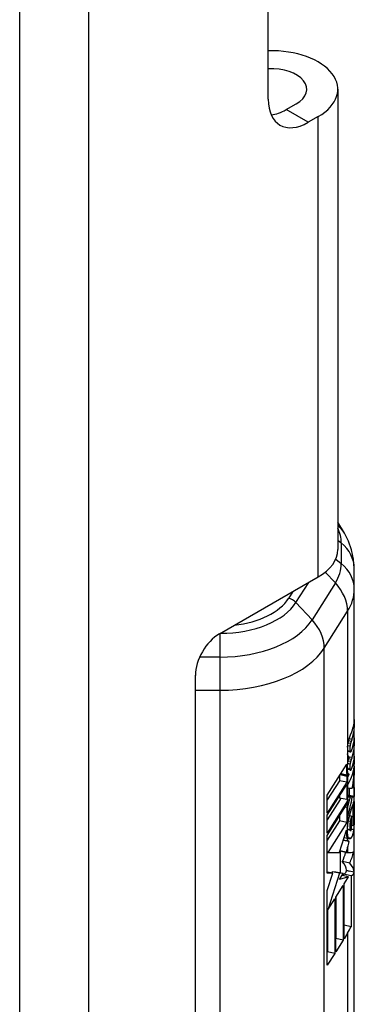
# Model space of a CAD drawing. Header units: inches. Extents: x 0 to 160, y -11 to 104.
# Tile 13 of 19: x 139.922 to 140.515, y 58.46 to 60.207. Entities that reach past the tile are written whole.
import ezdxf

# ---------------------------------------------------------------- set-up
doc = ezdxf.new("R2010")
doc.units = ezdxf.units.IN
doc.header["$LTSCALE"] = 9.614827
doc.header["$MEASUREMENT"] = 0
doc.layers.add('Visible Edges(ANSI)', color=7, linetype='Continuous', lineweight=25)
doc.layers.add('Visible Tangent Edges(ANSI)', color=7, linetype='Continuous', lineweight=25)

msp = doc.modelspace()

# ---------------------------------------------------------------- linework, layer by layer
at = {"layer": 'Visible Edges(ANSI)'}
for p, q in [((140.3626, 60.0656), (140.3626, 75.1989)), ((140.4857, 60.0833), (140.4857, 59.2668)), ((140.3944, 60.0472), (140.4121, 60.0574)), ((140.451, 60.035), (140.4333, 60.0248)), ((140.4973, 59.2958), (140.4857, 59.3153)), ((140.5148, 59.1967), (140.5148, 59.2333)), ((140.276, 59.1174), (140.451, 59.2185)), ((140.5148, 58.3949), (140.5148, 59.1967)), ((140.2336, 58.1597), (140.2336, 59.0439)), ((140.5148, 58.9658), (140.5148, 58.9515)), ((140.5148, 58.9515), (140.513, 58.9519)), ((140.5148, 58.9333), (140.5148, 58.919)), ((140.508, 58.9079), (140.5027, 58.909)), ((140.503, 58.9165), (140.5031, 58.9176)), ((140.5148, 58.919), (140.513, 58.9194)), ((140.506, 58.8994), (140.5055, 58.8996)), ((140.5148, 58.9008), (140.5148, 58.8866)), ((140.4671, 58.8313), (140.5017, 58.8861)), ((140.5082, 58.8757), (140.5027, 58.8768)), ((140.5148, 58.8866), (140.513, 58.8869)), ((140.5148, 58.8828), (140.5148, 58.8666)), ((140.4886, 58.857), (140.4671, 58.8229)), ((140.5016, 58.8543), (140.4671, 58.7997)), ((140.4886, 58.8654), (140.4886, 58.857)), ((140.5016, 58.8543), (140.4886, 58.857)), ((140.5016, 58.8647), (140.4898, 58.8672)), ((140.5024, 58.866), (140.4906, 58.8685)), ((140.5024, 58.866), (140.5016, 58.8647)), ((140.5016, 58.8647), (140.5016, 58.8543)), ((140.5032, 58.85), (140.5032, 58.8634)), ((140.506, 58.8683), (140.5055, 58.8684)), ((140.506, 58.8681), (140.506, 58.8683)), ((140.5148, 58.8666), (140.5141, 58.8667)), ((140.4671, 58.7957), (140.5016, 58.8503)), ((140.5016, 58.8503), (140.5016, 58.8236)), ((140.5032, 58.8284), (140.5032, 58.8441)), ((140.506, 58.8439), (140.506, 58.8308)), ((140.5134, 58.8438), (140.5113, 58.8442)), ((140.5148, 58.8449), (140.5148, 58.829)), ((140.4671, 58.7997), (140.4671, 58.8313)), ((140.49, 58.8237), (140.4671, 58.7873)), ((140.503, 58.821), (140.4671, 58.7641)), ((140.4886, 58.8298), (140.4886, 58.8263)), ((140.5016, 58.8236), (140.4886, 58.8263)), ((140.5016, 58.8236), (140.5023, 58.8236)), ((140.5023, 58.8236), (140.503, 58.8236)), ((140.506, 58.8308), (140.5032, 58.8314)), ((140.5082, 58.8285), (140.5032, 58.8296)), ((140.5148, 58.829), (140.506, 58.8308)), ((140.5112, 58.8279), (140.5082, 58.8285)), ((140.5134, 58.8056), (140.5134, 58.8182)), ((140.4671, 58.7601), (140.503, 58.817)), ((140.5015, 58.8096), (140.4987, 58.8102)), ((140.503, 58.8143), (140.5015, 58.8096)), ((140.5015, 58.8096), (140.5015, 58.7831)), ((140.5032, 58.794), (140.5032, 58.8102)), ((140.5123, 58.8145), (140.5123, 58.7771)), ((140.5137, 58.806), (140.5134, 58.8061)), ((140.4671, 58.7641), (140.4671, 58.7957)), ((140.4886, 58.7858), (140.4671, 58.7517)), ((140.5015, 58.7831), (140.468, 58.7299)), ((140.4886, 58.7941), (140.4886, 58.7858)), ((140.5015, 58.7831), (140.4886, 58.7858)), ((140.5102, 58.7939), (140.5065, 58.7946)), ((140.5102, 58.7707), (140.5102, 58.7939)), ((140.4886, 58.7301), (140.5011, 58.7695)), ((140.5082, 58.7684), (140.5027, 58.7696)), ((140.5123, 58.7771), (140.5102, 58.7775)), ((140.4671, 58.7299), (140.4671, 58.7601)), ((140.5057, 58.749), (140.4953, 58.7512)), ((140.5001, 58.7297), (140.4892, 58.732)), ((140.5003, 58.7301), (140.5001, 58.7297)), ((140.503, 58.7387), (140.5003, 58.7301)), ((140.468, 58.7299), (140.4671, 58.7301)), ((140.4671, 58.7292), (140.4671, 58.7299)), ((140.4671, 58.7285), (140.4671, 58.7292)), ((140.4671, 58.6931), (140.4671, 58.7285)), ((140.468, 58.7299), (140.4885, 58.7298)), ((140.4885, 58.7298), (140.4886, 58.7301)), ((140.5067, 58.711), (140.4937, 58.7137)), ((140.5001, 58.7297), (140.503, 58.7297)), ((140.4755, 58.6956), (140.4749, 58.6934)), ((140.4823, 58.6949), (140.4755, 58.6956)), ((140.4885, 58.6929), (140.4755, 58.6956)), ((140.5011, 58.6981), (140.506, 58.6966)), ((140.5011, 58.6973), (140.5011, 58.6981)), ((140.506, 58.6966), (140.5011, 58.6973)), ((140.5148, 58.6947), (140.506, 58.6966)), ((140.4769, 58.693), (140.4671, 58.695)), ((140.4769, 58.693), (140.4671, 58.6931)), ((140.4671, 58.662), (140.4769, 58.693)), ((140.4885, 58.6929), (140.468, 58.6281)), ((140.4952, 58.6922), (140.4823, 58.6949)), ((140.4952, 58.6922), (140.4885, 58.6929)), ((140.4885, 58.6815), (140.4952, 58.6922)), ((140.503, 58.6859), (140.4885, 58.6815)), ((140.5048, 58.6865), (140.4932, 58.689)), ((140.5091, 58.6883), (140.496, 58.6911)), ((140.496, 58.6911), (140.496, 58.6884)), ((140.4969, 58.6738), (140.503, 58.6835)), ((140.5091, 58.6883), (140.5091, 58.5981)), ((140.4671, 58.5296), (140.4671, 58.662)), ((140.482, 58.6502), (140.4952, 58.6712)), ((140.4952, 58.6712), (140.4952, 58.5742)), ((140.4969, 58.5768), (140.4969, 58.6738)), ((140.468, 58.6281), (140.4803, 58.6476)), ((140.4803, 58.6476), (140.4803, 58.5506)), ((140.482, 58.5532), (140.482, 58.6502)), ((140.4823, 58.6507), (140.4823, 58.5769)), ((140.468, 58.6281), (140.4671, 58.6282)), ((140.4674, 58.6282), (140.4674, 58.5533)), ((140.468, 58.6281), (140.468, 58.6281)), ((140.5091, 58.5981), (140.4969, 58.6006)), ((140.4823, 58.5769), (140.482, 58.5765)), ((140.4952, 58.5742), (140.482, 58.5532)), ((140.4952, 58.5742), (140.4823, 58.5769)), ((140.503, 58.5865), (140.4969, 58.5768)), ((140.4674, 58.5533), (140.4671, 58.5529)), ((140.4803, 58.5506), (140.4671, 58.5296)), ((140.4803, 58.5506), (140.4674, 58.5533))]:
    msp.add_line(p, q, dxfattribs=at)
at = {"layer": 'Visible Edges(ANSI)', "flags": 128}
for points in [[(140.5148, 59.2333), (140.5136, 59.2502), (140.5101, 59.2665), (140.5045, 59.2818), (140.4973, 59.2958)], [(140.5065, 58.9336), (140.5066, 58.9339), (140.5068, 58.9343), (140.5069, 58.9346), (140.507, 58.935), (140.5071, 58.9353), (140.5072, 58.9356), (140.5074, 58.936), (140.5075, 58.9363), (140.5076, 58.9366), (140.5077, 58.9369), (140.5078, 58.9372), (140.508, 58.9375), (140.5081, 58.9378), (140.5082, 58.9381), (140.5083, 58.9384), (140.5084, 58.9387), (140.5085, 58.939), (140.5086, 58.9393), (140.5087, 58.9395), (140.5089, 58.9398), (140.509, 58.9401), (140.5091, 58.9403), (140.5092, 58.9406), (140.5093, 58.9408)], [(140.5031, 58.9176), (140.5031, 58.9179), (140.5031, 58.9183), (140.5032, 58.9186), (140.5032, 58.9189), (140.5033, 58.9193), (140.5033, 58.9196), (140.5033, 58.9199), (140.5034, 58.9203), (140.5034, 58.9206), (140.5035, 58.921), (140.5035, 58.9213), (140.5036, 58.9216), (140.5036, 58.922), (140.5037, 58.9223), (140.5038, 58.9227), (140.5038, 58.923), (140.5039, 58.9234), (140.504, 58.9237), (140.504, 58.924), (140.5041, 58.9244), (140.5042, 58.9247), (140.5042, 58.9251), (140.5043, 58.9254), (140.5044, 58.9258)], [(140.5044, 58.9258), (140.5044, 58.9261), (140.5045, 58.9265), (140.5046, 58.9268), (140.5047, 58.9271), (140.5048, 58.9275), (140.5049, 58.9278), (140.5049, 58.9282), (140.505, 58.9285), (140.5051, 58.9288), (140.5052, 58.9292), (140.5053, 58.9295), (140.5054, 58.9298), (140.5055, 58.9302), (140.5056, 58.9305), (140.5057, 58.9308), (140.5058, 58.9311), (140.5059, 58.9314), (140.506, 58.9317), (140.506, 58.9321), (140.5061, 58.9324), (140.5062, 58.9327), (140.5063, 58.933), (140.5064, 58.9333), (140.5065, 58.9336)], [(140.5082, 58.9228), (140.5081, 58.9226), (140.5081, 58.9225), (140.5081, 58.9223), (140.508, 58.9221), (140.508, 58.9219), (140.5079, 58.9217), (140.5079, 58.9216), (140.5078, 58.9214), (140.5078, 58.9212), (140.5078, 58.921), (140.5077, 58.9208), (140.5077, 58.9206), (140.5077, 58.9204), (140.5076, 58.9202), (140.5076, 58.92), (140.5075, 58.9198), (140.5075, 58.9197), (140.5075, 58.9195), (140.5074, 58.9193), (140.5074, 58.9191), (140.5074, 58.9189), (140.5074, 58.9187), (140.5073, 58.9185), (140.5073, 58.9183)], [(140.5094, 58.9267), (140.5094, 58.9265), (140.5093, 58.9264), (140.5093, 58.9263), (140.5092, 58.9261), (140.5091, 58.926), (140.5091, 58.9258), (140.509, 58.9257), (140.509, 58.9255), (140.5089, 58.9254), (140.5089, 58.9252), (140.5088, 58.9251), (140.5088, 58.9249), (140.5087, 58.9247), (140.5087, 58.9246), (140.5086, 58.9244), (140.5086, 58.9242), (140.5085, 58.9241), (140.5085, 58.9239), (140.5084, 58.9237), (140.5084, 58.9235), (140.5083, 58.9234), (140.5083, 58.9232), (140.5082, 58.923), (140.5082, 58.9228)], [(140.5107, 58.9303), (140.5107, 58.9301), (140.5106, 58.93), (140.5106, 58.9299), (140.5105, 58.9297), (140.5105, 58.9296), (140.5104, 58.9294), (140.5104, 58.9293), (140.5103, 58.9291), (140.5103, 58.929), (140.5102, 58.9288), (140.5101, 58.9287), (140.5101, 58.9285), (140.51, 58.9284), (140.51, 58.9282), (140.5099, 58.9281), (140.5099, 58.9279), (140.5098, 58.9278), (140.5097, 58.9276), (140.5097, 58.9275), (140.5096, 58.9273), (140.5096, 58.9271), (140.5095, 58.927), (140.5095, 58.9268), (140.5094, 58.9267)], [(140.503, 58.9165), (140.5029, 58.9154), (140.5028, 58.9143), (140.5027, 58.9131), (140.5027, 58.9121), (140.5027, 58.911), (140.5027, 58.91), (140.5027, 58.9092), (140.5027, 58.9084), (140.5027, 58.9077), (140.5027, 58.9072), (140.5027, 58.9067), (140.5028, 58.9063), (140.5028, 58.906), (140.5028, 58.9057), (140.5028, 58.9056), (140.5028, 58.9054), (140.5028, 58.9053), (140.5029, 58.9052), (140.5029, 58.905), (140.5029, 58.9049), (140.5029, 58.9048), (140.5029, 58.9046), (140.503, 58.9045), (140.503, 58.9044)], [(140.5073, 58.9183), (140.5072, 58.9178), (140.5072, 58.9173), (140.5071, 58.9168), (140.5071, 58.9163), (140.5071, 58.9158), (140.507, 58.9153), (140.507, 58.9148), (140.507, 58.9143), (140.507, 58.9139), (140.507, 58.9134), (140.507, 58.913), (140.507, 58.9125), (140.507, 58.9121), (140.507, 58.9117), (140.507, 58.9113), (140.507, 58.911), (140.507, 58.9107), (140.5071, 58.9103), (140.5071, 58.91), (140.5071, 58.9097), (140.5072, 58.9095), (140.5072, 58.9092), (140.5073, 58.909), (140.5074, 58.9088)], [(140.5074, 58.9088), (140.5074, 58.9087), (140.5074, 58.9086), (140.5075, 58.9085), (140.5075, 58.9085), (140.5075, 58.9084), (140.5076, 58.9083), (140.5076, 58.9083), (140.5076, 58.9082), (140.5077, 58.9082), (140.5077, 58.9081), (140.5078, 58.9081), (140.5078, 58.908), (140.5078, 58.908), (140.5079, 58.908), (140.5079, 58.9079), (140.508, 58.9079), (140.508, 58.9079), (140.5081, 58.9079), (140.5081, 58.9079), (140.5081, 58.9079), (140.5082, 58.9079), (140.5082, 58.9079), (140.5083, 58.9079), (140.5083, 58.9079)], [(140.5083, 58.9079), (140.5084, 58.9079), (140.5084, 58.908), (140.5085, 58.908), (140.5085, 58.908), (140.5086, 58.9081), (140.5086, 58.9081), (140.5087, 58.9081), (140.5087, 58.9082), (140.5088, 58.9082), (140.5089, 58.9083), (140.5089, 58.9084), (140.509, 58.9084), (140.509, 58.9085), (140.5091, 58.9086), (140.5091, 58.9086), (140.5092, 58.9087), (140.5092, 58.9088), (140.5093, 58.9089), (140.5093, 58.909), (140.5094, 58.909), (140.5094, 58.9091), (140.5095, 58.9092), (140.5095, 58.9093), (140.5096, 58.9094)], [(140.5096, 58.9094), (140.5096, 58.9095), (140.5097, 58.9096), (140.5098, 58.9097), (140.5098, 58.9099), (140.5099, 58.91), (140.5099, 58.9101), (140.51, 58.9102), (140.51, 58.9103), (140.5101, 58.9104), (140.5101, 58.9106), (140.5102, 58.9107), (140.5102, 58.9108), (140.5103, 58.9109), (140.5103, 58.9111), (140.5104, 58.9112), (140.5104, 58.9113), (140.5105, 58.9114), (140.5106, 58.9116), (140.5106, 58.9117), (140.5107, 58.9118), (140.5107, 58.912), (140.5108, 58.9121), (140.5108, 58.9122), (140.5109, 58.9124)], [(140.5037, 58.9017), (140.5037, 58.9018), (140.5036, 58.9018), (140.5036, 58.9019), (140.5036, 58.902), (140.5035, 58.9021), (140.5035, 58.9022), (140.5035, 58.9023), (140.5034, 58.9024), (140.5034, 58.9025), (140.5034, 58.9026), (140.5033, 58.9028), (140.5033, 58.9029), (140.5033, 58.903), (140.5032, 58.9031), (140.5032, 58.9032), (140.5032, 58.9033), (140.5031, 58.9035), (140.5031, 58.9036), (140.5031, 58.9037), (140.5031, 58.9038), (140.503, 58.904), (140.503, 58.9041), (140.503, 58.9042), (140.503, 58.9044)], [(140.503, 58.8849), (140.503, 58.8851), (140.503, 58.8852), (140.503, 58.8854), (140.503, 58.8855), (140.5031, 58.8857), (140.5031, 58.8859), (140.5031, 58.886), (140.5031, 58.8862), (140.5031, 58.8863), (140.5031, 58.8865), (140.5032, 58.8867), (140.5032, 58.8868), (140.5032, 58.887), (140.5032, 58.8871), (140.5032, 58.8873), (140.5033, 58.8875), (140.5033, 58.8876), (140.5033, 58.8878), (140.5033, 58.8879), (140.5034, 58.8881), (140.5034, 58.8883), (140.5034, 58.8884), (140.5034, 58.8886), (140.5034, 58.8888)], [(140.5034, 58.8888), (140.5035, 58.8892), (140.5036, 58.8897), (140.5037, 58.8902), (140.5038, 58.8906), (140.5038, 58.8911), (140.5039, 58.8915), (140.504, 58.892), (140.5041, 58.8925), (140.5042, 58.8929), (140.5043, 58.8934), (140.5044, 58.8938), (140.5046, 58.8943), (140.5047, 58.8948), (140.5048, 58.8952), (140.5049, 58.8957), (140.505, 58.8961), (140.5051, 58.8965), (140.5053, 58.897), (140.5054, 58.8974), (140.5055, 58.8978), (140.5057, 58.8982), (140.5058, 58.8986), (140.5059, 58.899), (140.506, 58.8994)], [(140.506, 58.8994), (140.5059, 58.8994), (140.5058, 58.8995), (140.5057, 58.8995), (140.5056, 58.8995), (140.5055, 58.8996), (140.5054, 58.8996), (140.5053, 58.8997), (140.5052, 58.8997), (140.5051, 58.8998), (140.505, 58.8999), (140.5049, 58.8999), (140.5048, 58.9), (140.5047, 58.9001), (140.5046, 58.9002), (140.5045, 58.9004), (140.5044, 58.9005), (140.5043, 58.9006), (140.5042, 58.9007), (140.5042, 58.9009), (140.5041, 58.901), (140.504, 58.9012), (140.5039, 58.9013), (140.5038, 58.9015), (140.5037, 58.9017)], [(140.5083, 58.891), (140.5083, 58.8908), (140.5082, 58.8907), (140.5082, 58.8905), (140.5082, 58.8903), (140.5081, 58.8901), (140.5081, 58.8899), (140.508, 58.8898), (140.508, 58.8896), (140.5079, 58.8894), (140.5079, 58.8892), (140.5078, 58.889), (140.5078, 58.8888), (140.5078, 58.8886), (140.5077, 58.8884), (140.5077, 58.8882), (140.5076, 58.888), (140.5076, 58.8878), (140.5076, 58.8876), (140.5075, 58.8874), (140.5075, 58.8872), (140.5075, 58.887), (140.5074, 58.8868), (140.5074, 58.8866), (140.5074, 58.8864)], [(140.5096, 58.8947), (140.5095, 58.8946), (140.5095, 58.8945), (140.5094, 58.8943), (140.5094, 58.8942), (140.5093, 58.894), (140.5093, 58.8939), (140.5092, 58.8938), (140.5092, 58.8936), (140.5091, 58.8935), (140.5091, 58.8933), (140.509, 58.8932), (140.509, 58.893), (140.5089, 58.8929), (140.5089, 58.8927), (140.5088, 58.8925), (140.5088, 58.8924), (140.5087, 58.8922), (140.5087, 58.892), (140.5086, 58.8919), (140.5086, 58.8917), (140.5085, 58.8915), (140.5085, 58.8914), (140.5084, 58.8912), (140.5083, 58.891)], [(140.5108, 58.898), (140.5108, 58.8979), (140.5107, 58.8977), (140.5107, 58.8976), (140.5106, 58.8975), (140.5106, 58.8973), (140.5105, 58.8972), (140.5105, 58.8971), (140.5104, 58.8969), (140.5104, 58.8968), (140.5103, 58.8967), (140.5103, 58.8965), (140.5102, 58.8964), (140.5102, 58.8963), (140.5101, 58.8961), (140.5101, 58.896), (140.51, 58.8958), (140.51, 58.8957), (140.5099, 58.8956), (140.5099, 58.8954), (140.5098, 58.8953), (140.5097, 58.8951), (140.5097, 58.895), (140.5096, 58.8949), (140.5096, 58.8947)], [(140.5017, 58.8861), (140.5015, 58.8852), (140.5014, 58.8843), (140.5014, 58.8834), (140.5013, 58.8826), (140.5012, 58.8817), (140.5011, 58.8808), (140.5011, 58.88), (140.501, 58.8792), (140.501, 58.8783), (140.501, 58.8775), (140.501, 58.8767), (140.501, 58.8759), (140.501, 58.8749), (140.501, 58.8739), (140.501, 58.873), (140.5011, 58.8721), (140.5012, 58.8713), (140.5013, 58.8705), (140.5014, 58.8697), (140.5015, 58.869), (140.5016, 58.8684), (140.5018, 58.8677), (140.5019, 58.8672), (140.5021, 58.8666)], [(140.503, 58.8734), (140.5029, 58.8738), (140.5029, 58.8742), (140.5028, 58.8746), (140.5028, 58.875), (140.5028, 58.8754), (140.5027, 58.8758), (140.5027, 58.8763), (140.5027, 58.8768), (140.5027, 58.8772), (140.5027, 58.8777), (140.5027, 58.8782), (140.5027, 58.8787), (140.5027, 58.8792), (140.5027, 58.8797), (140.5027, 58.8803), (140.5027, 58.8808), (140.5027, 58.8813), (140.5027, 58.8818), (140.5028, 58.8823), (140.5028, 58.8828), (140.5028, 58.8833), (140.5029, 58.8839), (140.5029, 58.8844), (140.503, 58.8849)], [(140.5036, 58.8709), (140.5035, 58.871), (140.5035, 58.8711), (140.5035, 58.8712), (140.5034, 58.8713), (140.5034, 58.8714), (140.5034, 58.8715), (140.5034, 58.8716), (140.5033, 58.8717), (140.5033, 58.8718), (140.5033, 58.8719), (140.5033, 58.872), (140.5032, 58.8721), (140.5032, 58.8722), (140.5032, 58.8723), (140.5032, 58.8724), (140.5031, 58.8725), (140.5031, 58.8726), (140.5031, 58.8727), (140.5031, 58.8728), (140.503, 58.8729), (140.503, 58.8731), (140.503, 58.8732), (140.503, 58.8733), (140.503, 58.8734)], [(140.506, 58.8683), (140.5059, 58.8683), (140.5057, 58.8683), (140.5056, 58.8684), (140.5055, 58.8684), (140.5054, 58.8685), (140.5053, 58.8685), (140.5052, 58.8686), (140.5051, 58.8686), (140.505, 58.8687), (140.5049, 58.8688), (140.5048, 58.8689), (140.5047, 58.869), (140.5045, 58.8691), (140.5044, 58.8692), (140.5044, 58.8694), (140.5043, 58.8695), (140.5042, 58.8696), (140.5041, 58.8698), (140.504, 58.87), (140.5039, 58.8701), (140.5038, 58.8703), (140.5037, 58.8705), (140.5036, 58.8707), (140.5036, 58.8709)], [(140.5074, 58.8864), (140.5072, 58.8856), (140.5072, 58.8848), (140.5071, 58.8841), (140.507, 58.8834), (140.507, 58.8827), (140.507, 58.882), (140.507, 58.8814), (140.507, 58.881), (140.507, 58.8806), (140.507, 58.8803), (140.507, 58.8802), (140.507, 58.88), (140.507, 58.8798), (140.507, 58.8797), (140.507, 58.8795), (140.507, 58.8794), (140.507, 58.8792), (140.507, 58.879), (140.507, 58.8789), (140.5071, 58.8787), (140.5071, 58.8786), (140.5071, 58.8784), (140.5071, 58.8783), (140.5071, 58.8781)], [(140.5071, 58.8781), (140.5071, 58.878), (140.5071, 58.8779), (140.5072, 58.8778), (140.5072, 58.8776), (140.5072, 58.8775), (140.5072, 58.8774), (140.5072, 58.8773), (140.5073, 58.8772), (140.5073, 58.8771), (140.5073, 58.8771), (140.5073, 58.877), (140.5073, 58.8769), (140.5074, 58.8768), (140.5074, 58.8767), (140.5074, 58.8766), (140.5075, 58.8766), (140.5075, 58.8765), (140.5075, 58.8764), (140.5075, 58.8764), (140.5076, 58.8763), (140.5076, 58.8762), (140.5076, 58.8762), (140.5077, 58.8761), (140.5077, 58.8761)], [(140.5077, 58.8761), (140.5077, 58.876), (140.5078, 58.8759), (140.5078, 58.8759), (140.5079, 58.8758), (140.5079, 58.8758), (140.5079, 58.8758), (140.508, 58.8757), (140.508, 58.8757), (140.5081, 58.8757), (140.5081, 58.8757), (140.5082, 58.8757), (140.5082, 58.8757), (140.5083, 58.8757), (140.5083, 58.8757), (140.5084, 58.8757), (140.5084, 58.8757), (140.5085, 58.8757), (140.5085, 58.8757), (140.5086, 58.8757), (140.5086, 58.8757), (140.5087, 58.8758), (140.5087, 58.8758), (140.5088, 58.8758), (140.5088, 58.8759)], [(140.5088, 58.8759), (140.5089, 58.8759), (140.509, 58.876), (140.509, 58.8761), (140.5091, 58.8762), (140.5092, 58.8763), (140.5093, 58.8764), (140.5093, 58.8765), (140.5094, 58.8766), (140.5095, 58.8767), (140.5096, 58.8768), (140.5096, 58.8769), (140.5097, 58.8771), (140.5098, 58.8772), (140.5098, 58.8774), (140.5099, 58.8775), (140.51, 58.8777), (140.5101, 58.8778), (140.5101, 58.878), (140.5102, 58.8782), (140.5103, 58.8783), (140.5103, 58.8785), (140.5104, 58.8787), (140.5105, 58.8789), (140.5105, 58.879)], [(140.5021, 58.8666), (140.5021, 58.8666), (140.5021, 58.8666), (140.5021, 58.8666), (140.5021, 58.8665), (140.5022, 58.8665), (140.5022, 58.8665), (140.5022, 58.8664), (140.5022, 58.8664), (140.5022, 58.8664), (140.5022, 58.8664), (140.5022, 58.8663), (140.5022, 58.8663), (140.5022, 58.8663), (140.5023, 58.8663), (140.5023, 58.8662), (140.5023, 58.8662), (140.5023, 58.8662), (140.5023, 58.8662), (140.5023, 58.8661), (140.5023, 58.8661), (140.5023, 58.8661), (140.5023, 58.8661), (140.5023, 58.866), (140.5024, 58.866)], [(140.5134, 58.8182), (140.5135, 58.8184), (140.5136, 58.8186), (140.5137, 58.8189), (140.5138, 58.8191), (140.5139, 58.8193), (140.5139, 58.8195), (140.514, 58.8196), (140.5141, 58.8198), (140.5142, 58.8199), (140.5142, 58.82), (140.5143, 58.8201), (140.5143, 58.8201), (140.5144, 58.8202), (140.5144, 58.8202), (140.5145, 58.8202), (140.5145, 58.8201), (140.5145, 58.82), (140.5146, 58.8199), (140.5146, 58.8198), (140.5146, 58.8196), (140.5147, 58.8195), (140.5147, 58.8192), (140.5147, 58.819), (140.5147, 58.8187)], [(140.5147, 58.8187), (140.5148, 58.8181), (140.5148, 58.8174), (140.5148, 58.8166), (140.5148, 58.8157), (140.5148, 58.8148), (140.5148, 58.8138), (140.5148, 58.8127), (140.5148, 58.8115), (140.5148, 58.8103), (140.5148, 58.8092), (140.5148, 58.808), (140.5148, 58.8068), (140.5148, 58.8057), (140.5148, 58.8045), (140.5148, 58.8035), (140.5148, 58.8025), (140.5148, 58.8015), (140.5148, 58.8005), (140.5148, 58.7995), (140.5148, 58.7984), (140.5148, 58.7974), (140.5148, 58.7963), (140.5148, 58.7952), (140.5148, 58.7941)], [(140.5063, 58.7941), (140.5065, 58.7946), (140.5066, 58.7951), (140.5067, 58.7956), (140.5069, 58.7961), (140.507, 58.7966), (140.5071, 58.7971), (140.5073, 58.7976), (140.5074, 58.7981), (140.5075, 58.7986), (140.5077, 58.7991), (140.5078, 58.7996), (140.5079, 58.8), (140.5081, 58.8005), (140.5082, 58.801), (140.5083, 58.8014), (140.5085, 58.8019), (140.5086, 58.8023), (140.5087, 58.8028), (140.5088, 58.8032), (140.509, 58.8037), (140.5091, 58.8041), (140.5092, 58.8045), (140.5094, 58.8049), (140.5095, 58.8054)], [(140.5095, 58.8054), (140.5096, 58.8058), (140.5098, 58.8063), (140.5099, 58.8067), (140.51, 58.8071), (140.5101, 58.8075), (140.5103, 58.808), (140.5104, 58.8084), (140.5105, 58.8088), (140.5106, 58.8092), (140.5108, 58.8096), (140.5109, 58.8099), (140.511, 58.8103), (140.5111, 58.8107), (140.5112, 58.8111), (140.5114, 58.8114), (140.5115, 58.8118), (140.5116, 58.8122), (140.5117, 58.8125), (140.5118, 58.8128), (140.5119, 58.8132), (140.512, 58.8135), (140.5121, 58.8138), (140.5122, 58.8141), (140.5123, 58.8145)], [(140.514, 58.8051), (140.514, 58.8052), (140.514, 58.8053), (140.514, 58.8054), (140.514, 58.8055), (140.5139, 58.8056), (140.5139, 58.8056), (140.5139, 58.8057), (140.5139, 58.8058), (140.5139, 58.8058), (140.5138, 58.8059), (140.5138, 58.8059), (140.5138, 58.806), (140.5138, 58.806), (140.5137, 58.806), (140.5137, 58.806), (140.5137, 58.806), (140.5136, 58.806), (140.5136, 58.806), (140.5136, 58.806), (140.5136, 58.8059), (140.5135, 58.8059), (140.5135, 58.8058), (140.5135, 58.8057), (140.5134, 58.8056)], [(140.5139, 58.7878), (140.514, 58.7885), (140.514, 58.7892), (140.514, 58.79), (140.5141, 58.7907), (140.5141, 58.7914), (140.5141, 58.7922), (140.5142, 58.7929), (140.5142, 58.7936), (140.5142, 58.7943), (140.5142, 58.795), (140.5142, 58.7957), (140.5142, 58.7964), (140.5142, 58.797), (140.5143, 58.7977), (140.5143, 58.7984), (140.5143, 58.7991), (140.5143, 58.7999), (140.5142, 58.8008), (140.5142, 58.8017), (140.5142, 58.8026), (140.5142, 58.8033), (140.5141, 58.804), (140.5141, 58.8046), (140.514, 58.8051)], [(140.5037, 58.7814), (140.5038, 58.7819), (140.5039, 58.7824), (140.504, 58.783), (140.5041, 58.7835), (140.5042, 58.7841), (140.5043, 58.7846), (140.5044, 58.7851), (140.5045, 58.7857), (140.5046, 58.7862), (140.5047, 58.7867), (140.5048, 58.7873), (140.5049, 58.7878), (140.505, 58.7883), (140.5051, 58.7889), (140.5052, 58.7894), (140.5053, 58.7899), (140.5055, 58.7905), (140.5056, 58.791), (140.5057, 58.7915), (140.5058, 58.792), (140.506, 58.7925), (140.5061, 58.7931), (140.5062, 58.7936), (140.5063, 58.7941)], [(140.5077, 58.7846), (140.5076, 58.784), (140.5075, 58.7833), (140.5074, 58.7826), (140.5073, 58.7819), (140.5072, 58.7812), (140.5071, 58.7805), (140.507, 58.7799), (140.507, 58.7792), (140.5069, 58.7785), (140.5069, 58.7779), (140.5068, 58.7773), (140.5068, 58.7766), (140.5068, 58.776), (140.5068, 58.7754), (140.5068, 58.7747), (140.5068, 58.7741), (140.5068, 58.7735), (140.5068, 58.7729), (140.5069, 58.7724), (140.5069, 58.7718), (140.507, 58.7713), (140.507, 58.7709), (140.5071, 58.7704), (140.5072, 58.7701)], [(140.5102, 58.7939), (140.5101, 58.7935), (140.51, 58.7932), (140.5099, 58.7929), (140.5098, 58.7925), (140.5097, 58.7922), (140.5096, 58.7918), (140.5095, 58.7915), (140.5094, 58.7911), (140.5093, 58.7907), (140.5092, 58.7904), (140.509, 58.79), (140.5089, 58.7896), (140.5088, 58.7892), (140.5087, 58.7888), (140.5086, 58.7884), (140.5085, 58.788), (140.5084, 58.7876), (140.5083, 58.7872), (140.5082, 58.7868), (140.5081, 58.7864), (140.508, 58.7859), (140.5079, 58.7855), (140.5078, 58.7851), (140.5077, 58.7846)], [(140.5123, 58.7771), (140.5124, 58.7774), (140.5125, 58.7778), (140.5126, 58.7781), (140.5126, 58.7785), (140.5127, 58.7789), (140.5128, 58.7793), (140.5129, 58.7796), (140.513, 58.7801), (140.513, 58.7805), (140.5131, 58.7809), (140.5132, 58.7813), (140.5133, 58.7818), (140.5133, 58.7822), (140.5134, 58.7827), (140.5135, 58.7831), (140.5135, 58.7836), (140.5136, 58.7841), (140.5136, 58.7846), (140.5137, 58.7851), (140.5137, 58.7856), (140.5138, 58.7861), (140.5138, 58.7867), (140.5139, 58.7872), (140.5139, 58.7878)], [(140.5148, 58.7941), (140.5148, 58.7936), (140.5148, 58.7931), (140.5148, 58.7926), (140.5148, 58.7921), (140.5148, 58.7916), (140.5148, 58.791), (140.5148, 58.7905), (140.5148, 58.79), (140.5147, 58.7895), (140.5147, 58.789), (140.5147, 58.7884), (140.5147, 58.7879), (140.5147, 58.7874), (140.5147, 58.7869), (140.5147, 58.7863), (140.5147, 58.7858), (140.5147, 58.7853), (140.5146, 58.7848), (140.5146, 58.7843), (140.5146, 58.7837), (140.5146, 58.7832), (140.5146, 58.7827), (140.5145, 58.7822), (140.5145, 58.7817)], [(140.5011, 58.7695), (140.501, 58.7692), (140.501, 58.7689), (140.501, 58.7685), (140.501, 58.7682), (140.501, 58.7678), (140.501, 58.7675), (140.501, 58.7672), (140.501, 58.7668), (140.501, 58.7665), (140.501, 58.7662), (140.501, 58.7658), (140.501, 58.7655), (140.501, 58.7644), (140.501, 58.7633), (140.501, 58.7623), (140.5011, 58.7613), (140.5012, 58.7603), (140.5012, 58.7594), (140.5013, 58.7585), (140.5014, 58.7577), (140.5015, 58.7569), (140.5017, 58.7561), (140.5018, 58.7554), (140.502, 58.7547)], [(140.503, 58.7619), (140.5029, 58.7623), (140.5029, 58.7628), (140.5028, 58.7632), (140.5028, 58.7637), (140.5028, 58.7642), (140.5027, 58.7647), (140.5027, 58.7652), (140.5027, 58.7657), (140.5027, 58.7662), (140.5027, 58.7667), (140.5027, 58.7673), (140.5027, 58.7678), (140.5027, 58.7684), (140.5027, 58.769), (140.5027, 58.7697), (140.5027, 58.7703), (140.5027, 58.7709), (140.5027, 58.7716), (140.5028, 58.7722), (140.5028, 58.7728), (140.5028, 58.7735), (140.5029, 58.7741), (140.5029, 58.7747), (140.503, 58.7754)], [(140.503, 58.7754), (140.503, 58.7756), (140.503, 58.7759), (140.503, 58.7761), (140.5031, 58.7763), (140.5031, 58.7766), (140.5031, 58.7768), (140.5031, 58.7771), (140.5032, 58.7773), (140.5032, 58.7776), (140.5032, 58.7778), (140.5033, 58.7781), (140.5033, 58.7783), (140.5033, 58.7786), (140.5033, 58.7788), (140.5034, 58.7791), (140.5034, 58.7793), (140.5034, 58.7796), (140.5035, 58.7798), (140.5035, 58.7801), (140.5036, 58.7804), (140.5036, 58.7806), (140.5036, 58.7809), (140.5037, 58.7811), (140.5037, 58.7814)], [(140.5072, 58.7701), (140.5072, 58.77), (140.5072, 58.7698), (140.5073, 58.7697), (140.5073, 58.7696), (140.5073, 58.7695), (140.5074, 58.7694), (140.5074, 58.7694), (140.5074, 58.7693), (140.5075, 58.7692), (140.5075, 58.7691), (140.5076, 58.769), (140.5076, 58.7689), (140.5076, 58.7689), (140.5077, 58.7688), (140.5077, 58.7688), (140.5078, 58.7687), (140.5078, 58.7686), (140.5078, 58.7686), (140.5079, 58.7686), (140.5079, 58.7685), (140.508, 58.7685), (140.508, 58.7685), (140.5081, 58.7684), (140.5081, 58.7684)], [(140.5081, 58.7684), (140.5082, 58.7684), (140.5082, 58.7684), (140.5083, 58.7684), (140.5083, 58.7684), (140.5083, 58.7684), (140.5084, 58.7684), (140.5084, 58.7684), (140.5085, 58.7684), (140.5085, 58.7684), (140.5086, 58.7684), (140.5086, 58.7684), (140.5087, 58.7685), (140.5087, 58.7685), (140.5088, 58.7685), (140.5088, 58.7685), (140.5088, 58.7686), (140.5089, 58.7686), (140.5089, 58.7687), (140.509, 58.7687), (140.509, 58.7688), (140.5091, 58.7688), (140.5091, 58.7689), (140.5092, 58.7689), (140.5092, 58.769)], [(140.5136, 58.7701), (140.5134, 58.7691), (140.5133, 58.768), (140.5131, 58.767), (140.513, 58.766), (140.5128, 58.7651), (140.5126, 58.7642), (140.5124, 58.7633), (140.5122, 58.7625), (140.5119, 58.7616), (140.5117, 58.7609), (140.5115, 58.7601), (140.5112, 58.7594), (140.511, 58.7588), (140.5108, 58.7582), (140.5106, 58.7577), (140.5103, 58.7572), (140.5101, 58.7568), (140.5099, 58.7564), (140.5097, 58.756), (140.5095, 58.7557), (140.5093, 58.7554), (140.5091, 58.7552), (140.5089, 58.755), (140.5087, 58.7548)], [(140.5092, 58.769), (140.5093, 58.769), (140.5093, 58.7691), (140.5093, 58.7692), (140.5094, 58.7692), (140.5094, 58.7693), (140.5095, 58.7693), (140.5095, 58.7694), (140.5096, 58.7695), (140.5096, 58.7695), (140.5096, 58.7696), (140.5097, 58.7697), (140.5097, 58.7697), (140.5097, 58.7698), (140.5098, 58.7699), (140.5098, 58.77), (140.5099, 58.77), (140.5099, 58.7701), (140.5099, 58.7702), (140.51, 58.7703), (140.51, 58.7704), (140.5101, 58.7704), (140.5101, 58.7705), (140.5101, 58.7706), (140.5102, 58.7707)], [(140.5145, 58.7817), (140.5145, 58.7812), (140.5145, 58.7807), (140.5144, 58.7801), (140.5144, 58.7796), (140.5144, 58.7791), (140.5144, 58.7786), (140.5143, 58.7781), (140.5143, 58.7776), (140.5143, 58.7771), (140.5142, 58.7766), (140.5142, 58.7761), (140.5142, 58.7756), (140.5141, 58.7752), (140.5141, 58.7747), (140.514, 58.7742), (140.514, 58.7737), (140.514, 58.7733), (140.5139, 58.7728), (140.5139, 58.7724), (140.5138, 58.7719), (140.5138, 58.7715), (140.5137, 58.771), (140.5137, 58.7706), (140.5136, 58.7701)], [(140.502, 58.7547), (140.502, 58.7546), (140.5021, 58.7545), (140.5021, 58.7543), (140.5021, 58.7542), (140.5022, 58.7541), (140.5022, 58.7539), (140.5023, 58.7538), (140.5023, 58.7537), (140.5023, 58.7536), (140.5024, 58.7534), (140.5024, 58.7533), (140.5024, 58.7532), (140.5025, 58.7531), (140.5025, 58.753), (140.5026, 58.7528), (140.5026, 58.7527), (140.5027, 58.7526), (140.5027, 58.7525), (140.5027, 58.7524), (140.5028, 58.7523), (140.5028, 58.7522), (140.5029, 58.7521), (140.5029, 58.752), (140.503, 58.7519)], [(140.5035, 58.7588), (140.5035, 58.7589), (140.5035, 58.759), (140.5034, 58.7591), (140.5034, 58.7592), (140.5034, 58.7594), (140.5034, 58.7595), (140.5033, 58.7596), (140.5033, 58.7597), (140.5033, 58.7599), (140.5033, 58.76), (140.5032, 58.7601), (140.5032, 58.7602), (140.5032, 58.7604), (140.5032, 58.7605), (140.5031, 58.7606), (140.5031, 58.7608), (140.5031, 58.7609), (140.5031, 58.7611), (140.5031, 58.7612), (140.503, 58.7613), (140.503, 58.7615), (140.503, 58.7616), (140.503, 58.7618), (140.503, 58.7619)], [(140.503, 58.7519), (140.503, 58.7517), (140.5031, 58.7516), (140.5032, 58.7515), (140.5032, 58.7514), (140.5033, 58.7512), (140.5034, 58.7511), (140.5034, 58.751), (140.5035, 58.7509), (140.5036, 58.7508), (140.5037, 58.7507), (140.5037, 58.7506), (140.5038, 58.7505), (140.5039, 58.7504), (140.5039, 58.7503), (140.504, 58.7502), (140.5041, 58.7501), (140.5042, 58.75), (140.5042, 58.7499), (140.5043, 58.7498), (140.5044, 58.7498), (140.5045, 58.7497), (140.5046, 58.7496), (140.5046, 58.7496), (140.5047, 58.7495)], [(140.5058, 58.7543), (140.5057, 58.7543), (140.5055, 58.7544), (140.5054, 58.7546), (140.5053, 58.7547), (140.5052, 58.7548), (140.5051, 58.7549), (140.505, 58.7551), (140.5049, 58.7552), (140.5048, 58.7554), (140.5047, 58.7556), (140.5046, 58.7557), (140.5045, 58.7559), (140.5044, 58.7561), (140.5043, 58.7563), (140.5042, 58.7565), (140.5042, 58.7568), (140.5041, 58.757), (140.504, 58.7572), (140.5039, 58.7575), (140.5038, 58.7577), (140.5037, 58.758), (140.5037, 58.7582), (140.5036, 58.7585), (140.5035, 58.7588)], [(140.5047, 58.7495), (140.5048, 58.7495), (140.5048, 58.7494), (140.5049, 58.7494), (140.5049, 58.7494), (140.505, 58.7493), (140.505, 58.7493), (140.5051, 58.7493), (140.5051, 58.7492), (140.5052, 58.7492), (140.5052, 58.7492), (140.5053, 58.7492), (140.5053, 58.7491), (140.5054, 58.7491), (140.5055, 58.7491), (140.5055, 58.7491), (140.5056, 58.7491), (140.5056, 58.7491), (140.5057, 58.749), (140.5057, 58.749), (140.5058, 58.749), (140.5058, 58.749), (140.5059, 58.749), (140.5059, 58.749), (140.506, 58.749)], [(140.5087, 58.7548), (140.5086, 58.7546), (140.5084, 58.7545), (140.5083, 58.7544), (140.5082, 58.7543), (140.5081, 58.7542), (140.5079, 58.7542), (140.5078, 58.7541), (140.5077, 58.754), (140.5076, 58.754), (140.5075, 58.7539), (140.5073, 58.7539), (140.5072, 58.7539), (140.5071, 58.7538), (140.507, 58.7538), (140.5068, 58.7538), (140.5067, 58.7538), (140.5066, 58.7539), (140.5065, 58.7539), (140.5064, 58.7539), (140.5062, 58.754), (140.5061, 58.754), (140.506, 58.7541), (140.5059, 58.7542), (140.5058, 58.7543)]]:
    msp.add_lwpolyline(points, dxfattribs=at)
at = {"layer": 'Visible Edges(ANSI)'}
for centre, major_axis, ratio, start_param, end_param in [((140.3672, 60.0833), (0.1185, 0), 0.57735, 5.497787, 7.892778), ((140.3672, 60.0833), (0.0635, 0), 0.57735, 5.497787, 7.926426), ((140.4333, 60.1064), (-0.05, -0.0866), 0.57735, 5.497787, 7.068583), ((140.3944, 60.1289), (-0.05, -0.0866), 0.57735, 0.399447, 0.785398), ((140.3672, 59.2668), (0.1185, 0), 0.57735, 5.497787, 6.283185), ((140.276, 59.0684), (-0.03, -0.052), 0.57735, 3.926991, 5.497787), ((140.318, 58.9676), (0.1969, 0), 0.57735, 6.045047, 6.266828), ((140.318, 58.9534), (0.1969, 0), 0.57735, 6.07839, 6.266828), ((140.318, 58.9351), (0.1969, 0), 0.57735, 6.081543, 6.266828), ((140.318, 58.9209), (0.1969, 0), 0.57735, 6.080284, 6.266828), ((140.318, 58.9027), (0.1969, 0), 0.57735, 6.073977, 6.266828), ((140.318, 58.8884), (0.1969, 0), 0.57735, 5.938114, 6.266828), ((140.318, 58.8482), (0.1067, 0.2044), 0.809503, 5.091762, 5.26884), ((140.318, 58.9019), (0.1969, 0), 0.57735, 5.938114, 5.981813), ((140.318, 58.8337), (0.1132, 0.1958), 0.822508, 5.202872, 5.308749), ((140.318, 58.883), (-0.1968, 0.0387), 0.036957, 2.803781, 2.955417), ((140.318, 58.8816), (-0.1968, 0.0366), 0.066712, 3.031757, 3.137635), ((140.318, 58.8598), (0.1831, 0), 0.57735, 5.934119, 5.954801), ((140.318, 58.8625), (-0.1968, 0.0368), 0.064225, 2.80452, 2.828926), ((140.318, 58.8598), (0.1969, 0), 0.57735, 5.934119, 5.958525), ((140.318, 58.8532), (0.1114, 0.1981), 0.819242, 4.965101, 4.989751), ((140.318, 58.8558), (0.1969, 0), 0.57735, 5.934119, 5.958769), ((140.318, 58.8483), (0.1107, 0.199), 0.817911, 4.964832, 5.049186), ((140.318, 58.8673), (0.1968, -0.0368), 0.063609, 5.950006, 6.03436), ((140.318, 58.832), (0.1068, 0.2042), 0.809776, 4.940873, 5.094405), ((140.318, 58.8667), (0.1968, -0.0377), 0.050823, 6.101377, 6.276559), ((140.318, 58.7776), (0.1134, 0.1956), 0.82284, 4.977195, 5.025239), ((140.318, 58.7685), (-0.1968, 0.0368), 0.06294, 2.804309, 3.041023), ((140.318, 58.7434), (0.1969, 0), 0.577062, 5.994362, 6.170925), ((140.318, 58.7434), (0.1831, 0), 0.577062, 5.998896, 6.15454), ((140.318, 58.7539), (-0.1825, 0.0593), 0.236923, 3.218433, 3.502813), ((140.318, 58.7248), (0.183, -0.0282), 0.161431, 6.073435, 6.308062), ((140.318, 58.7539), (-0.1963, 0.0638), 0.236923, 3.23479, 3.507347), ((140.318, 58.7224), (0.1969, 0), 0.57735, 5.934119, 5.962437), ((140.318, 58.7248), (0.1968, -0.0303), 0.161431, 5.958996, 5.987314), ((140.318, 58.7248), (0.1968, -0.0303), 0.161431, 6.065392, 6.291704), ((140.318, 58.6254), (0.1969, 0), 0.57735, 5.934119, 6.040516)]:
    msp.add_ellipse(centre, major_axis=major_axis, ratio=ratio, start_param=start_param, end_param=end_param, dxfattribs=at)
at = {"layer": 'Visible Tangent Edges(ANSI)'}
for p, q in [((139.9224, 39.5599), (139.9224, 77.4249)), ((140.0441, 77.4249), (140.0441, 39.5599)), ((140.4333, 60.0248), (140.3944, 60.0472)), ((140.451, 59.2185), (140.451, 60.035)), ((140.4857, 59.2837), (140.4918, 59.2788)), ((140.4918, 59.2788), (140.4918, 59.2421)), ((140.4821, 59.25), (140.4918, 59.2421)), ((140.4635, 59.227), (140.4813, 59.2078)), ((140.4116, 59.173), (140.4342, 59.2087)), ((140.4813, 59.2078), (140.44, 59.1423)), ((140.4062, 59.1926), (140.3985, 59.1804)), ((140.4116, 59.173), (140.44, 59.1423)), ((140.4617, 59.0923), (140.503, 59.1578)), ((140.503, 59.1578), (140.503, 58.9165)), ((140.2767, 59.1178), (140.2767, 59.0763)), ((140.4617, 58.2905), (140.4617, 59.0923)), ((140.2767, 59.0763), (140.2412, 59.0763)), ((140.2767, 59.0763), (140.2767, 59.0175)), ((140.2336, 59.0175), (140.2767, 59.0175)), ((140.2767, 59.0175), (140.2767, 58.2157)), ((140.5082, 58.9228), (140.504, 58.9237)), ((140.5094, 58.9267), (140.5048, 58.9276)), ((140.5107, 58.9303), (140.5058, 58.9313)), ((140.5074, 58.9088), (140.5027, 58.9098)), ((140.5073, 58.9183), (140.5032, 58.9191)), ((140.503, 58.9044), (140.503, 58.8849)), ((140.5083, 58.891), (140.504, 58.8919)), ((140.5096, 58.8947), (140.5049, 58.8957)), ((140.5108, 58.898), (140.5059, 58.899)), ((140.5071, 58.8781), (140.5027, 58.879)), ((140.5077, 58.8761), (140.5027, 58.8771)), ((140.503, 58.8734), (140.503, 58.8236)), ((140.5074, 58.8864), (140.5032, 58.8873)), ((140.5021, 58.8666), (140.4909, 58.869)), ((140.49, 58.826), (140.49, 58.8237)), ((140.503, 58.821), (140.503, 58.817)), ((140.5147, 58.8187), (140.5137, 58.8189)), ((140.503, 58.8143), (140.503, 58.7754)), ((140.5077, 58.7846), (140.5044, 58.7853)), ((140.5148, 58.7941), (140.5142, 58.7943)), ((140.5072, 58.7701), (140.5027, 58.771)), ((140.5081, 58.7684), (140.5027, 58.7696)), ((140.5136, 58.7701), (140.5102, 58.7708)), ((140.5145, 58.7817), (140.5133, 58.7819)), ((140.5047, 58.7495), (140.4954, 58.7515)), ((140.502, 58.7547), (140.4967, 58.7558)), ((140.503, 58.7619), (140.503, 58.7519)), ((140.5087, 58.7548), (140.5047, 58.7556)), ((140.5003, 58.7301), (140.4893, 58.7324)), ((140.49, 58.7318), (140.49, 58.6933)), ((140.503, 58.7387), (140.503, 58.7297)), ((140.503, 58.6859), (140.503, 58.6835)), ((140.468, 58.6281), (140.4671, 58.6282)), ((140.503, 58.5865), (140.503, 58.356))]:
    msp.add_line(p, q, dxfattribs=at)
for centre, major_axis, ratio, start_param, end_param in [((140.4297, 59.2555), (0.0676, 0.0403), 0.772013, 0, 0.287187), ((140.318, 59.2788), (0.1738, 0), 0.57735, 0, 0.265194), ((140.4361, 59.2333), (0.0787, 0), 0.816497, 0, 0.785398), ((140.318, 59.2421), (0.1738, 0), 0.57735, 5.934119, 6.283185), ((140.4361, 59.1967), (0.0787, 0), 0.816497, 0, 0.785398), ((140.429, 59.1733), (-0.0666, 0.042), 0.767256, 3.592107, 4.377505), ((140.318, 59.1967), (0.1969, 0), 0.57735, 5.934119, 6.283185), ((140.2767, 59.2013), (0.1436, 0), 0.57735, 4.719485, 5.934119), ((140.2767, 59.206), (0.1296, 0), 0.57735, 4.911567, 5.934119), ((140.3985, 59.1643), (0.0167, -0.0105), 0.767256, 1.235912, 2.021311), ((140.2767, 59.1766), (0.1738, 0), 0.57735, 4.712389, 5.934119), ((140.3877, 59.1078), (-0.0666, 0.042), 0.767256, 3.592107, 4.377505), ((140.2767, 59.1312), (0.1969, 0), 0.57735, 4.712389, 5.934119)]:
    msp.add_ellipse(centre, major_axis=major_axis, ratio=ratio, start_param=start_param, end_param=end_param, dxfattribs=at)

doc.saveas('drawing.dxf')
